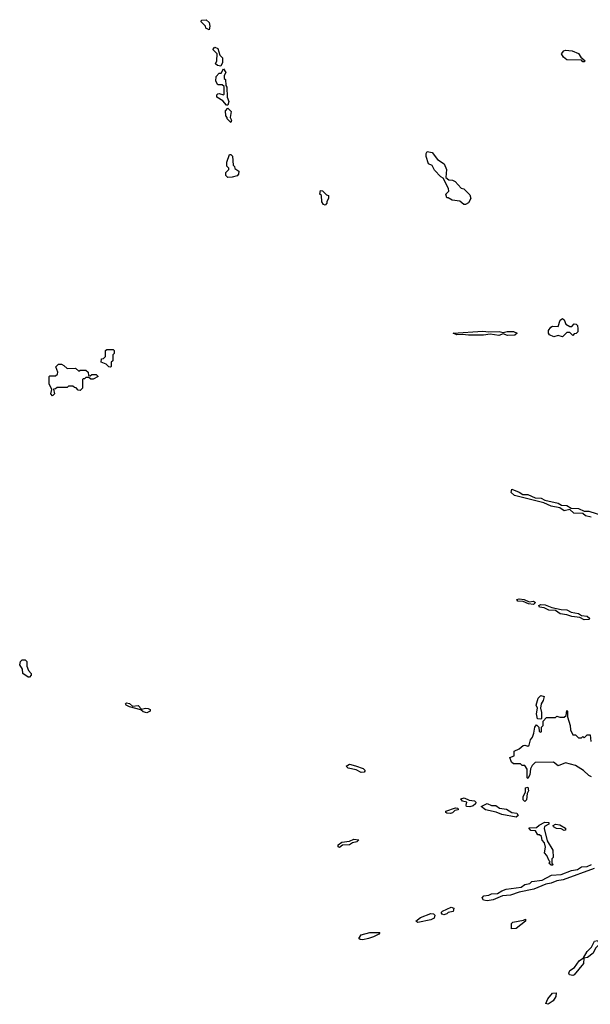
# Model space of a CAD drawing. Extents: x 2029826 to 2248070, y 228728 to 402406.
# Tile 11 of 256: x 2064828 to 2068766, y 267560 to 274360. Entities that reach past the tile are written whole.
import ezdxf

# ---------------------------------------------------------------- set-up
doc = ezdxf.new("R2010")
doc.units = 0

msp = doc.modelspace()

# ---------------------------------------------------------------- linework, layer by layer
at = {"layer": '0CON10XD'}
for points in [[(2066135, 274290), (2066111.7, 274301.7), (2066110, 274315), (2066080, 274345), (2066083.3, 274356.7), (2066115, 274360), (2066135, 274340), (2066140, 274315), (2066135, 274290)], [(2066215, 274040), (2066193, 274043), (2066180, 274055), (2066187.5, 274075), (2066190, 274125), (2066160, 274155), (2066175, 274170), (2066195, 274160), (2066210, 274115), (2066227, 274097), (2066227.5, 274065), (2066215, 274040)], [(2068725, 274070), (2068715, 274070), (2068705, 274080), (2068605, 274082.5), (2068580.7, 274100.7), (2068567.5, 274125), (2068582.5, 274145), (2068595, 274150), (2068640, 274145), (2068685, 274127.5), (2068701.7, 274101.7), (2068730, 274075), (2068725, 274070)], [(2066265, 273770), (2066255, 273770), (2066230, 273800), (2066187.5, 273825), (2066188.3, 273841.7), (2066195, 273847.5), (2066205, 273850), (2066235, 273840), (2066240, 273845), (2066238.3, 273898.3), (2066225, 273910), (2066195, 273910), (2066182.5, 273935), (2066183, 273967), (2066205, 273990), (2066218.3, 273991.7), (2066235, 274020), (2066250, 273995), (2066240, 273975), (2066240, 273955), (2066247, 273947), (2066250, 273905), (2066257.5, 273895), (2066260, 273825), (2066270, 273795), (2066265, 273770)], [(2066285, 273650), (2066260, 273675), (2066260, 273685), (2066250, 273695), (2066248.3, 273731.7), (2066265, 273750), (2066286.7, 273725), (2066280, 273685), (2066290, 273665), (2066285, 273650)], [(2066265, 273270), (2066250, 273285), (2066250, 273305), (2066270, 273325), (2066270, 273335), (2066258.3, 273348.3), (2066257.5, 273375), (2066275, 273430), (2066285, 273430), (2066297, 273417), (2066300, 273355), (2066310, 273345), (2066311.7, 273331.7), (2066340, 273315), (2066337, 273293), (2066328.3, 273281.7), (2066295, 273272.5), (2066265, 273270)], [(2067905, 273083.3), (2067893.9, 273083.9), (2067865, 273107.5), (2067813, 273113), (2067785, 273130), (2067775, 273130), (2067770, 273155), (2067790, 273175), (2067787.5, 273195), (2067750, 273265), (2067733.6, 273273.6), (2067691.2, 273321.2), (2067675, 273352.5), (2067650, 273365), (2067632.5, 273415), (2067633, 273437), (2067641.2, 273448.8), (2067673.6, 273443.6), (2067712.5, 273395), (2067757.5, 273365), (2067772.5, 273325), (2067770, 273270), (2067790, 273255), (2067815, 273252.5), (2067833, 273243), (2067875, 273197.5), (2067893, 273193), (2067935, 273150), (2067942.5, 273125), (2067925.9, 273094.1), (2067905, 273083.3)], [(2066935, 273080), (2066923.6, 273083.6), (2066913, 273103), (2066910, 273145), (2066900, 273155), (2066905, 273180), (2066918.3, 273178.3), (2066945, 273150), (2066960, 273145), (2066960, 273125), (2066947.5, 273105), (2066947, 273093), (2066935, 273080)], [(2068575, 272170), (2068545, 272178), (2068515, 272170), (2068485, 272184), (2068477.5, 272195), (2068476.7, 272213.3), (2068493.6, 272236.4), (2068505, 272242.5), (2068545, 272240), (2068558, 272285), (2068575, 272296.2), (2068586.1, 272286.1), (2068597, 272257), (2068625, 272240), (2068638.3, 272241.7), (2068655, 272260), (2068668.3, 272258.3), (2068677, 272247), (2068680, 272225), (2068680, 272205), (2068668.3, 272191.7), (2068655, 272190), (2068645, 272180), (2068625, 272200), (2068605, 272200), (2068575, 272170)], [(2068135, 272179.5), (2068075, 272188.8), (2068028, 272182), (2067925, 272180.6), (2067885, 272186.7), (2067845, 272184.4), (2067820, 272195), (2068025, 272209.4), (2068065, 272203.3), (2068136.7, 272206.7), (2068165, 272198.8), (2068193.4, 272206.6), (2068235, 272205.8), (2068262.5, 272195), (2068245, 272181.9), (2068195, 272180), (2068165, 272190), (2068135, 272179.5)], [(2065455, 271960), (2065441.7, 271961.7), (2065425, 271980), (2065390, 271995), (2065391.7, 272018.3), (2065405, 272020), (2065420, 272035), (2065420, 272075), (2065428.3, 272081.7), (2065471.7, 272081.7), (2065480, 272075), (2065480, 272055), (2065470, 272045), (2065470, 272005), (2065460, 271995), (2065460, 271965), (2065455, 271960)], [(2065055, 271762.5), (2065043.3, 271775), (2065050, 271805), (2065030, 271845), (2065030, 271895), (2065035, 271900), (2065075, 271900), (2065088.3, 271911.7), (2065090, 271925), (2065077, 271963), (2065095, 271980), (2065115, 271980), (2065131.7, 271971.7), (2065155, 271950), (2065212.5, 271952.5), (2065235, 271933.3), (2065245, 271940), (2065285, 271940), (2065300, 271925), (2065301.7, 271901.7), (2065315, 271900), (2065325, 271910), (2065355, 271910), (2065370, 271895), (2065335, 271877.5), (2065318.3, 271878.3), (2065305, 271890), (2065285, 271890), (2065275, 271880), (2065265, 271880), (2065260, 271875), (2065260, 271815), (2065245, 271800), (2065231.7, 271801.7), (2065218.3, 271818.3), (2065205, 271820), (2065195, 271830), (2065165, 271830), (2065155, 271820), (2065085, 271820), (2065075, 271810), (2065061.7, 271808.3), (2065067.5, 271775), (2065055, 271762.5)], [(2068772.5, 270925), (2068733.1, 270933.1), (2068715, 270950), (2068652.2, 270952.2), (2068625, 270977.5), (2068585, 270968.6), (2068555, 270988.8), (2068495, 270999.4), (2068445, 271024.3), (2068243.8, 271073.8), (2068220.8, 271095), (2068225, 271117.5), (2068275, 271097.8), (2068300.5, 271080.5), (2068335, 271081.2), (2068385, 271058.9), (2068426.4, 271056.4), (2068452.7, 271042.7), (2068545, 271021.1), (2068567.3, 271007.3), (2068603.8, 271003.8), (2068635, 270986.2), (2068685, 270983.5), (2068725, 270966), (2068755, 270965.6), (2068865, 270932)], [(2068375, 270321.4), (2068340, 270325), (2068302.7, 270342.7), (2068265, 270344.3), (2068260, 270355), (2068275, 270359.2), (2068310, 270355), (2068345, 270338.8), (2068375, 270343.8), (2068388.8, 270335), (2068375, 270321.4)], [(2068725, 270215.8), (2068695, 270231.2), (2068637.9, 270237.9), (2068605, 270250), (2068557.3, 270257.3), (2068525, 270280), (2068481.1, 270281.1), (2068447.9, 270297.9), (2068415, 270302.5), (2068411.2, 270315), (2068425, 270321.4), (2068455, 270318.6), (2068499.7, 270299.7), (2068565, 270285.7), (2068605, 270283.8), (2068635, 270268), (2068685, 270260), (2068705.9, 270245.9), (2068745, 270240.8), (2068762.5, 270225), (2068755, 270217.5), (2068725, 270215.8)], [(2064895, 269820), (2064885, 269820), (2064850, 269845), (2064847.5, 269875), (2064827.5, 269905), (2064833, 269927), (2064845, 269940), (2064865, 269940), (2064877, 269927), (2064877.5, 269895), (2064887.5, 269865), (2064907.5, 269845), (2064906.7, 269833.3), (2064895, 269820)], [(2068425, 269530), (2068401.2, 269531.2), (2068393.8, 269565), (2068402.5, 269605), (2068392.5, 269625), (2068406.7, 269675), (2068425, 269693.3), (2068447.5, 269685), (2068441.7, 269658.3), (2068427.5, 269635), (2068422.5, 269605), (2068430, 269575), (2068430, 269535), (2068425, 269530)], [(2065705, 269573.8), (2065680.5, 269580.5), (2065663.3, 269593.3), (2065585, 269613.3), (2065562.5, 269625), (2065557.5, 269635), (2065565, 269642.5), (2065585, 269637.5), (2065605, 269620), (2065645, 269622.5), (2065668.3, 269598.3), (2065695, 269606.2), (2065715, 269603.3), (2065727.5, 269595), (2065727.5, 269585), (2065705, 269573.8)], [(2068775, 269130), (2068755, 269140), (2068720, 269175), (2068665, 269210), (2068595, 269227.5), (2068545, 269207.5), (2068511.7, 269231.7), (2068385, 269230), (2068365, 269210), (2068353, 269187), (2068350, 269145), (2068335, 269120), (2068330, 269125), (2068330, 269185), (2068315, 269210), (2068295, 269210), (2068285, 269220), (2068235, 269220), (2068221.7, 269231.7), (2068210, 269265), (2068240, 269275), (2068241.7, 269308.3), (2068276.1, 269323.9), (2068303, 269347), (2068315, 269350), (2068335, 269342.5), (2068345, 269350), (2068353, 269387), (2068367.5, 269405), (2068377, 269433), (2068382.5, 269475), (2068395, 269490), (2068410, 269475), (2068413, 269443), (2068425, 269440), (2068430, 269445), (2068430, 269475), (2068440, 269485), (2068440, 269515), (2068465, 269540), (2068525, 269540), (2068535, 269550), (2068555, 269542.5), (2068587, 269543), (2068600, 269555), (2068605, 269590), (2068610, 269585), (2068610, 269545), (2068627.5, 269485), (2068630, 269455), (2068645, 269420), (2068665, 269420), (2068685, 269400), (2068705, 269400), (2068715, 269410), (2068725, 269400), (2068745, 269420), (2068765, 269420), (2068770, 269375)], [(2067185, 269162), (2067150, 269180), (2067095, 269190), (2067080, 269205), (2067105, 269217.5), (2067145, 269207.5), (2067198.3, 269188.3), (2067212.5, 269175), (2067205, 269163.3), (2067185, 269162)], [(2068315, 268960), (2068303, 268973), (2068302.5, 268995), (2068320, 269025), (2068320, 269055), (2068335, 269060), (2068340, 269035), (2068330, 269015), (2068327, 268973), (2068315, 268960)], [(2067935, 268924.2), (2067912.5, 268925), (2067908.8, 268935), (2067913.3, 268955), (2067883.1, 268963.1), (2067871.7, 268978.3), (2067895, 268986.2), (2067930.8, 268970.8), (2067966.7, 268965), (2067976.2, 268955), (2067974, 268945), (2067958.5, 268931.5), (2067935, 268924.2)], [(2068255, 268853.3), (2068155, 268870), (2068116.4, 268886.4), (2068043, 268903), (2068012.5, 268925), (2068055, 268946.2), (2068085, 268933.3), (2068115, 268933.3), (2068140, 268915), (2068187, 268907), (2068223.8, 268883.8), (2068259.2, 268879.2), (2068267.5, 268865), (2068255, 268853.3)], [(2067802.3, 268877.7), (2067775, 268880.8), (2067768.8, 268885), (2067768.8, 268895), (2067835, 268916), (2067852.5, 268915), (2067855, 268903.8), (2067831.2, 268898.8), (2067815, 268883.3), (2067802.3, 268877.7)], [(2068505, 268520), (2068495, 268520), (2068480, 268535), (2068490, 268545), (2068481.7, 268551.7), (2068467, 268587), (2068450, 268605), (2068457.5, 268645), (2068450, 268675), (2068433, 268693), (2068428.3, 268718.3), (2068415, 268730), (2068405, 268730), (2068388.3, 268758.3), (2068355, 268760), (2068341.7, 268778.3), (2068395, 268780), (2068413, 268797), (2068452.7, 268817.3), (2068480, 268815), (2068480, 268805), (2068451.2, 268788.8), (2068446.7, 268775), (2068468.3, 268688.3), (2068507.5, 268625), (2068510, 268575), (2068500, 268565), (2068500, 268535), (2068510, 268525), (2068505, 268520)], [(2068585, 268760), (2068565, 268772.5), (2068532.5, 268775), (2068513.3, 268785), (2068510, 268795), (2068526.1, 268803.9), (2068555, 268800), (2068595.9, 268775.9), (2068595, 268763.3), (2068585, 268760)], [(2067035, 268644), (2067025, 268647.5), (2067025, 268662.5), (2067051.2, 268678.8), (2067104.2, 268685.8), (2067135, 268700.6), (2067167.5, 268695), (2067155, 268681.4), (2067125.6, 268674.4), (2067105, 268660.8), (2067055, 268658.8), (2067035, 268644)], [(2068055, 268275.6), (2068028.7, 268278.7), (2068019.2, 268295), (2068030.6, 268309.4), (2068065.6, 268314.4), (2068085, 268323.8), (2068125.8, 268324.2), (2068155.7, 268344.3), (2068185, 268354.4), (2068290, 268370), (2068315, 268388), (2068350, 268395), (2068362.7, 268407.3), (2068435, 268416.7), (2068499.2, 268450.8), (2068565, 268456.2), (2068636.4, 268483.6), (2068678.3, 268491.7), (2068705, 268508.6), (2068745, 268511.4), (2068774.3, 268525.7)], [(2068792.4, 268497.6), (2068580, 268420), (2068535, 268413.5), (2068495, 268395.6), (2068460, 268390), (2068375.8, 268354.2), (2068275, 268335.6), (2068216.4, 268313.6), (2068160.9, 268309.1), (2068095, 268281.4), (2068055, 268275.6)], [(2067755, 268178.1), (2067742.8, 268182.8), (2067737.5, 268195), (2067745, 268204), (2067805, 268230), (2067824.1, 268224.1), (2067818.6, 268201.4), (2067785.7, 268194.3), (2067775, 268184.2), (2067755, 268178.1)], [(2067575, 268124.3), (2067562.5, 268135), (2067595, 268158.8), (2067665, 268187.5), (2067684.4, 268184.4), (2067694.2, 268175), (2067687.5, 268155), (2067666.5, 268143.5), (2067575, 268124.3)], [(2068221.7, 268081.7), (2068222.5, 268117.5), (2068231.7, 268128.3), (2068305, 268140), (2068318.3, 268148.3), (2068320, 268135), (2068255, 268082.5), (2068221.7, 268081.7)], [(2067195, 268005.7), (2067178.3, 268008.3), (2067168.8, 268015), (2067185, 268038.8), (2067245, 268055.7), (2067312.5, 268055), (2067306.7, 268045), (2067270, 268025), (2067235, 268013.8), (2067195, 268005.7)], [(2068645, 267758), (2068622.5, 267762.5), (2068618.8, 267775), (2068625.7, 267794.3), (2068656.7, 267815), (2068688.8, 267861.2), (2068718.3, 267881.7), (2068743.8, 267925), (2068773.8, 267955), (2068794.3, 267995.7), (2068815, 268001.2), (2068824.2, 267985), (2068822, 267968), (2068802.7, 267947.3), (2068786.2, 267913.8), (2068745.8, 267884.2), (2068721.7, 267878.3), (2068719.2, 267840.8), (2068655, 267763.3), (2068645, 267758)], [(2068475, 267560), (2068460, 267565), (2068473.3, 267596.7), (2068504.2, 267635.8), (2068530, 267640), (2068528.8, 267615), (2068508.8, 267585), (2068475, 267560)]]:
    msp.add_lwpolyline(points, dxfattribs=at)

doc.saveas('drawing.dxf')
